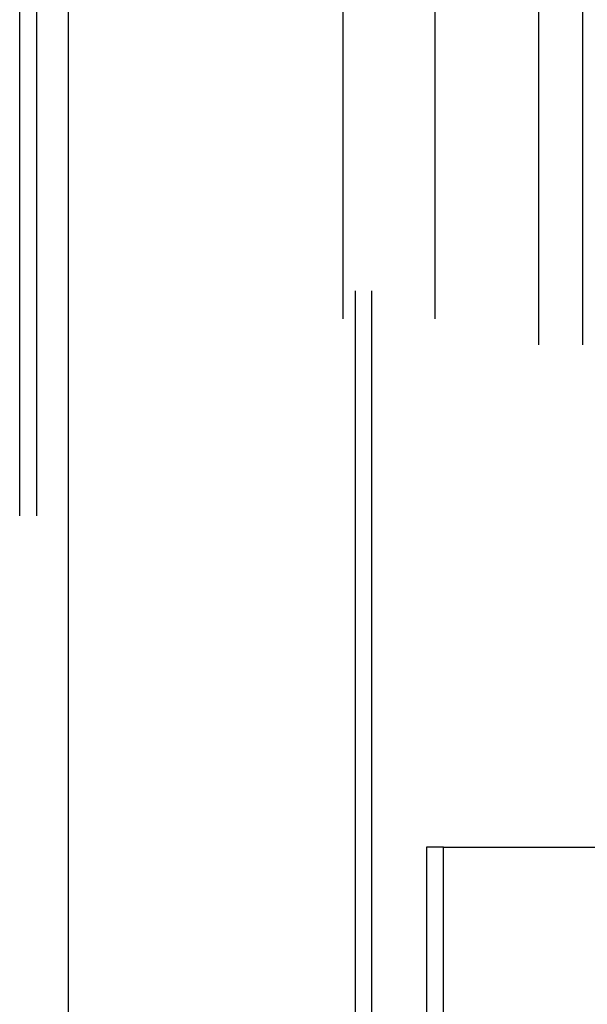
# Model space of a CAD drawing. Header units: inches. Extents: x 0 to 268, y 0 to 174.
# Tile 18 of 125: x 85.39 to 86.161, y 90.262 to 91.599. Entities that reach past the tile are written whole.
import ezdxf

# ---------------------------------------------------------------- set-up
doc = ezdxf.new("R2010")
doc.units = ezdxf.units.IN
doc.header["$LTSCALE"] = 14.754949
doc.header["$MEASUREMENT"] = 0
doc.linetypes.add('HIDDEN', pattern=[0.2, 0.1, -0.1])
doc.layers.add('DEFAULT_2', color=8, linetype='HIDDEN')
doc.layers.add('LEFT_OR_SECONDARY_DOOR_ASSEMBLY', color=7, linetype='CONTINUOUS')

msp = doc.modelspace()

# ---------------------------------------------------------------- linework, layer by layer
at = {"layer": 'DEFAULT_2', "color": 8, "linetype": 'HIDDEN'}
for p, q in [((85.8286, 92.6678), (85.8286, 89.1986)), ((85.9536, 92.6678), (85.9536, 89.1986)), ((86.0943, 92.6326), (86.0943, 89.5646)), ((86.1543, 92.6326), (86.1543, 89.5646)), ((85.846, 89.7551), (85.846, 92.4451)), ((85.8679, 89.7551), (85.8679, 92.4451)), ((85.3897, 92.4006), (85.3897, 89.8006)), ((85.4126, 92.4006), (85.4126, 89.8006)), ((85.9425, 90.4751), (85.9425, 89.8206)), ((85.9653, 90.4751), (85.9425, 90.4751)), ((85.9653, 89.8206), (85.9653, 90.4751)), ((85.9653, 90.4751), (86.5506, 90.4751))]:
    msp.add_line(p, q, dxfattribs=at)
at = {"layer": 'LEFT_OR_SECONDARY_DOOR_ASSEMBLY', "color": 3, "linetype": 'Continuous'}
msp.add_line((85.4558, 128.3696), (85.4558, 54.0776), dxfattribs=at)

doc.saveas('drawing.dxf')
